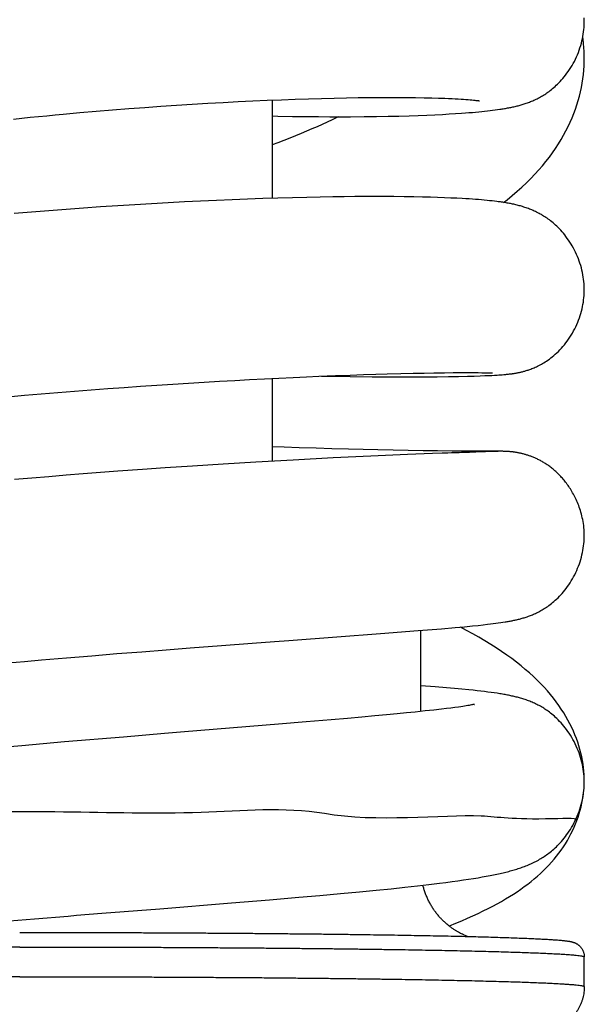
# Model space of a CAD drawing. Header units: millimetres. Extents: x 198 to 322, y 60 to 268.
# Tile 76 of 110: x 208.5 to 210.4, y 246.11 to 249.42. Entities that reach past the tile are written whole.
import ezdxf

# ---------------------------------------------------------------- set-up
doc = ezdxf.new("R2010")
doc.units = ezdxf.units.MM
doc.header["$LTSCALE"] = 30.734
doc.layers.get('0').update_dxf_attribs({"linetype": 'CONTINUOUS'})

msp = doc.modelspace()

# ---------------------------------------------------------------- linework, layer by layer
at = {"color": 7, "linetype": 'Continuous'}
for p, q in [((209.026, 249.1368), (209.0787, 249.1401)), ((209.0787, 249.1401), (209.1309, 249.1432)), ((209.1309, 249.1432), (209.1823, 249.1461)), ((209.1823, 249.1461), (209.2329, 249.1488)), ((209.2329, 249.1488), (209.2826, 249.1512)), ((209.2826, 249.1512), (209.3311, 249.1533)), ((209.3311, 249.1533), (209.3785, 249.1552)), ((209.3478, 249.154), (209.3478, 248.8234)), ((209.3785, 249.1552), (209.4247, 249.1569)), ((209.4247, 249.1569), (209.4696, 249.1584)), ((209.4696, 249.1584), (209.5133, 249.1597)), ((209.5133, 249.1597), (209.5558, 249.1607)), ((209.5558, 249.1607), (209.5971, 249.1616)), ((209.5971, 249.1616), (209.6364, 249.1622)), ((209.6364, 249.1622), (209.6727, 249.1627)), ((209.6727, 249.1627), (209.7053, 249.1629)), ((209.7053, 249.1629), (209.7347, 249.163)), ((209.7347, 249.163), (209.7616, 249.163)), ((209.7616, 249.163), (209.7863, 249.1629)), ((209.7863, 249.1629), (209.809, 249.1628)), ((209.809, 249.1628), (209.8301, 249.1625)), ((209.8301, 249.1625), (209.8587, 249.162)), ((209.8587, 249.162), (209.8844, 249.1615)), ((209.8844, 249.1615), (209.9074, 249.1608)), ((209.9074, 249.1608), (209.9282, 249.1601)), ((209.9282, 249.1601), (209.9408, 249.1596)), ((209.9408, 249.1596), (209.9526, 249.159)), ((209.9526, 249.159), (209.9635, 249.1585)), ((209.9635, 249.1585), (209.9736, 249.1579)), ((209.9736, 249.1579), (209.983, 249.1574)), ((209.983, 249.1574), (209.9916, 249.1568)), ((209.9916, 249.1568), (209.9995, 249.1563)), ((209.9995, 249.1563), (210.0067, 249.1557)), ((210.0067, 249.1557), (210.0133, 249.1552)), ((210.0133, 249.1552), (210.0193, 249.1546)), ((210.0193, 249.1546), (210.0246, 249.1541)), ((210.0246, 249.1541), (210.0292, 249.1536)), ((210.0292, 249.1536), (210.0333, 249.1532)), ((208.6446, 249.1067), (208.7002, 249.1118)), ((208.7002, 249.1118), (208.7556, 249.1166)), ((208.7556, 249.1166), (208.8106, 249.1211)), ((208.8106, 249.1211), (208.8651, 249.1254)), ((208.8651, 249.1254), (208.9191, 249.1294)), ((208.9191, 249.1294), (208.9728, 249.1332)), ((208.9728, 249.1332), (209.026, 249.1368)), ((209.8952, 249.1046), (209.9202, 249.1059)), ((209.9202, 249.1059), (209.9434, 249.1072)), ((209.9434, 249.1072), (209.9649, 249.1085)), ((209.9649, 249.1085), (209.985, 249.1099)), ((209.985, 249.1099), (209.9976, 249.1108)), ((209.9976, 249.1108), (210.0096, 249.1117)), ((210.0096, 249.1117), (210.0211, 249.1127)), ((210.0211, 249.1127), (210.032, 249.1136)), ((210.032, 249.1136), (210.0426, 249.1146)), ((210.0426, 249.1146), (210.0526, 249.1156)), ((210.0526, 249.1156), (210.0623, 249.1166)), ((210.0623, 249.1166), (210.0716, 249.1176)), ((210.0716, 249.1176), (210.0806, 249.1186)), ((210.0806, 249.1186), (210.0893, 249.1197)), ((210.0893, 249.1197), (210.0977, 249.1208)), ((210.0977, 249.1208), (210.1059, 249.1219)), ((210.1059, 249.1219), (210.1138, 249.1231)), ((209.4161, 249.0993), (209.462, 249.0987)), ((209.462, 249.0987), (209.5037, 249.0983)), ((209.5037, 249.0983), (209.5419, 249.0981)), ((209.5419, 249.0981), (209.5774, 249.098)), ((209.5774, 249.098), (209.6105, 249.0981)), ((209.6105, 249.0981), (209.6565, 249.0984)), ((209.6565, 249.0984), (209.6989, 249.0989)), ((209.6989, 249.0989), (209.738, 249.0996)), ((209.738, 249.0996), (209.7742, 249.1004)), ((209.7742, 249.1004), (209.8079, 249.1013)), ((209.8079, 249.1013), (209.8392, 249.1024)), ((209.8392, 249.1024), (209.8682, 249.1035)), ((209.8682, 249.1035), (209.8952, 249.1046)), ((208.997, 248.8084), (208.9412, 248.8052)), ((209.052, 248.8113), (208.997, 248.8084)), ((209.1063, 248.8139), (209.052, 248.8113)), ((209.1598, 248.8164), (209.1063, 248.8139)), ((209.2126, 248.8186), (209.1598, 248.8164)), ((209.2647, 248.8206), (209.2126, 248.8186)), ((209.3158, 248.8224), (209.2647, 248.8206)), ((209.3663, 248.824), (209.3158, 248.8224)), ((209.416, 248.8254), (209.3663, 248.824)), ((209.464, 248.8265), (209.416, 248.8254)), ((209.5093, 248.8274), (209.464, 248.8265)), ((209.5513, 248.8281), (209.5093, 248.8274)), ((209.5902, 248.8286), (209.5513, 248.8281)), ((209.6258, 248.8289), (209.5902, 248.8286)), ((209.6743, 248.8291), (209.6258, 248.8289)), ((209.7176, 248.8291), (209.6743, 248.8291)), ((209.7566, 248.8289), (209.7176, 248.8291)), ((209.7918, 248.8285), (209.7566, 248.8289)), ((209.8239, 248.8281), (209.7918, 248.8285)), ((209.853, 248.8275), (209.8239, 248.8281)), ((209.8797, 248.8268), (209.853, 248.8275)), ((209.9043, 248.8261), (209.8797, 248.8268)), ((209.9272, 248.8253), (209.9043, 248.8261)), ((209.9486, 248.8244), (209.9272, 248.8253)), ((209.9685, 248.8235), (209.9486, 248.8244)), ((209.9873, 248.8225), (209.9685, 248.8235)), ((209.9991, 248.8218), (209.9873, 248.8225)), ((210.0105, 248.8211), (209.9991, 248.8218)), ((210.0214, 248.8204), (210.0105, 248.8211)), ((210.0319, 248.8196), (210.0214, 248.8204)), ((210.0421, 248.8188), (210.0319, 248.8196)), ((210.0518, 248.818), (210.0421, 248.8188)), ((210.0613, 248.8172), (210.0518, 248.818)), ((210.0704, 248.8163), (210.0613, 248.8172)), ((210.0792, 248.8154), (210.0704, 248.8163)), ((210.0877, 248.8145), (210.0792, 248.8154)), ((210.096, 248.8135), (210.0877, 248.8145)), ((208.5955, 248.7815), (208.5371, 248.7767)), ((208.6538, 248.786), (208.5955, 248.7815)), ((208.7121, 248.7903), (208.6538, 248.786)), ((208.7701, 248.7944), (208.7121, 248.7903)), ((208.8277, 248.7983), (208.7701, 248.7944)), ((208.8847, 248.8019), (208.8277, 248.7983)), ((208.9412, 248.8052), (208.8847, 248.8019)), ((209.1702, 248.2076), (209.2213, 248.2104)), ((209.2213, 248.2104), (209.2716, 248.2131)), ((209.2716, 248.2131), (209.3212, 248.2157)), ((209.3212, 248.2157), (209.3701, 248.2181)), ((209.3478, 248.217), (209.3478, 247.9382)), ((209.3701, 248.2181), (209.4177, 248.2204)), ((209.4177, 248.2204), (209.4627, 248.2224)), ((209.4627, 248.2224), (209.5045, 248.2242)), ((209.5045, 248.2242), (209.5607, 248.2264)), ((209.5136, 248.2245), (209.5358, 248.2242)), ((209.5358, 248.2242), (209.6097, 248.2231)), ((209.5607, 248.2264), (209.6103, 248.2283)), ((209.6097, 248.2231), (209.684, 248.2224)), ((209.6103, 248.2283), (209.6552, 248.2298)), ((209.6552, 248.2298), (209.6964, 248.2312)), ((209.684, 248.2224), (209.7461, 248.2221)), ((209.6964, 248.2312), (209.7343, 248.2323)), ((209.7343, 248.2323), (209.7804, 248.2335)), ((209.7461, 248.2221), (209.8073, 248.2221)), ((209.7804, 248.2335), (209.8218, 248.2345)), ((209.8073, 248.2221), (209.8588, 248.2223)), ((209.8218, 248.2345), (209.8588, 248.2352)), ((209.8588, 248.2352), (209.8915, 248.2358)), ((209.8588, 248.2223), (209.9029, 248.2227)), ((209.8915, 248.2358), (209.9268, 248.2363)), ((209.9029, 248.2227), (209.9413, 248.2232)), ((209.9268, 248.2363), (209.9564, 248.2366)), ((209.9413, 248.2232), (209.9749, 248.2238)), ((209.9564, 248.2366), (209.9816, 248.2367)), ((209.9749, 248.2238), (210.0045, 248.2245)), ((209.9816, 248.2367), (210.0072, 248.2367)), ((210.0045, 248.2245), (210.0271, 248.2251)), ((210.0072, 248.2367), (210.0251, 248.2367)), ((210.0251, 248.2367), (210.0404, 248.2365)), ((210.0271, 248.2251), (210.0474, 248.2258)), ((210.0404, 248.2365), (210.0533, 248.2363)), ((210.0474, 248.2258), (210.0626, 248.2263)), ((210.0533, 248.2363), (210.0621, 248.2362)), ((210.0621, 248.2362), (210.0696, 248.236)), ((210.0626, 248.2263), (210.0764, 248.2269)), ((210.0696, 248.236), (210.0745, 248.2359)), ((210.0745, 248.2359), (210.0786, 248.2357)), ((210.0764, 248.2269), (210.0865, 248.2274)), ((210.0786, 248.2357), (210.082, 248.2356)), ((210.082, 248.2356), (210.0848, 248.2355)), ((210.0848, 248.2355), (210.0862, 248.2354)), ((210.0862, 248.2354), (210.0873, 248.2353)), ((210.0865, 248.2274), (210.0958, 248.2279)), ((210.0873, 248.2353), (210.0882, 248.2353)), ((210.0958, 248.2279), (210.1044, 248.2284)), ((210.1044, 248.2284), (210.1104, 248.2288)), ((210.1104, 248.2288), (210.1161, 248.2292)), ((210.1161, 248.2292), (210.1215, 248.2296)), ((210.1215, 248.2296), (210.1266, 248.23)), ((210.1266, 248.23), (210.1299, 248.2303)), ((210.1299, 248.2303), (210.1332, 248.2305)), ((210.1332, 248.2305), (210.1364, 248.2309)), ((210.1364, 248.2309), (210.1396, 248.2312)), ((210.1396, 248.2312), (210.1429, 248.2315)), ((210.1429, 248.2315), (210.1462, 248.2319)), ((210.1462, 248.2319), (210.1496, 248.2323)), ((210.1496, 248.2323), (210.153, 248.2328)), ((208.6819, 248.1742), (208.738, 248.1786)), ((208.738, 248.1786), (208.7939, 248.1828)), ((208.7939, 248.1828), (208.8495, 248.1868)), ((208.8495, 248.1868), (208.9046, 248.1907)), ((208.9046, 248.1907), (208.959, 248.1944)), ((208.959, 248.1944), (209.0128, 248.198)), ((209.0128, 248.198), (209.0659, 248.2013)), ((209.0659, 248.2013), (209.1184, 248.2045)), ((209.1184, 248.2045), (209.1702, 248.2076)), ((208.4577, 248.1551), (208.5136, 248.1601)), ((208.5136, 248.1601), (208.5696, 248.1649)), ((208.5696, 248.1649), (208.6257, 248.1696)), ((208.6257, 248.1696), (208.6819, 248.1742)), ((209.3879, 247.9852), (209.3478, 247.9867)), ((209.4383, 247.9836), (209.3879, 247.9852)), ((209.496, 247.9818), (209.4383, 247.9836)), ((209.5482, 247.9802), (209.496, 247.9818)), ((209.604, 247.9788), (209.5482, 247.9802)), ((209.6531, 247.9776), (209.604, 247.9788)), ((209.5531, 247.9492), (209.4182, 247.9421)), ((209.6794, 247.9552), (209.5531, 247.9492)), ((209.7029, 247.9764), (209.6531, 247.9776)), ((209.8028, 247.9605), (209.6794, 247.9552)), ((209.7541, 247.9754), (209.7029, 247.9764)), ((209.8056, 247.9745), (209.7541, 247.9754)), ((209.8865, 247.9638), (209.8028, 247.9605)), ((209.8556, 247.9737), (209.8056, 247.9745)), ((209.9042, 247.9731), (209.8556, 247.9737)), ((209.9194, 247.965), (209.8865, 247.9638)), ((209.9527, 247.9725), (209.9042, 247.9731)), ((209.9389, 247.9657), (209.9194, 247.965)), ((209.9508, 247.9661), (209.9389, 247.9657)), ((209.9619, 247.9665), (209.9508, 247.9661)), ((209.9985, 247.9721), (209.9527, 247.9725)), ((209.9698, 247.9667), (209.9619, 247.9665)), ((209.9772, 247.967), (209.9698, 247.9667)), ((209.9841, 247.9672), (209.9772, 247.967)), ((209.9885, 247.9674), (209.9841, 247.9672)), ((209.9927, 247.9675), (209.9885, 247.9674)), ((209.9987, 247.9677), (209.9927, 247.9675)), ((210.0436, 247.9719), (209.9985, 247.9721)), ((210.0026, 247.9678), (209.9987, 247.9677)), ((210.0064, 247.9679), (210.0026, 247.9678)), ((210.01, 247.9681), (210.0064, 247.9679)), ((210.0135, 247.9682), (210.01, 247.9681)), ((210.017, 247.9683), (210.0135, 247.9682)), ((210.0252, 247.9685), (210.022, 247.9684)), ((210.0283, 247.9686), (210.0252, 247.9685)), ((210.0974, 247.9707), (210.0328, 247.9688)), ((210.1135, 247.9716), (210.0436, 247.9719)), ((210.0984, 247.9707), (210.0974, 247.9707)), ((210.0994, 247.9707), (210.0984, 247.9707)), ((210.1008, 247.9708), (210.0994, 247.9707)), ((210.102, 247.9708), (210.1008, 247.9708)), ((210.1051, 247.9709), (210.102, 247.9708)), ((210.1081, 247.971), (210.1051, 247.9709)), ((210.1085, 247.971), (210.1081, 247.971)), ((210.1203, 247.9716), (210.1135, 247.9716)), ((210.1236, 247.9716), (210.1203, 247.9716)), ((210.126, 247.9715), (210.1236, 247.9716)), ((210.1279, 247.9715), (210.126, 247.9715)), ((210.1298, 247.9714), (210.1279, 247.9715)), ((210.1314, 247.9714), (210.1298, 247.9714)), ((210.1332, 247.9713), (210.1314, 247.9714)), ((210.1346, 247.9713), (210.1332, 247.9713)), ((210.1362, 247.9712), (210.1346, 247.9713)), ((210.1379, 247.9711), (210.1362, 247.9712)), ((210.1398, 247.971), (210.1379, 247.9711)), ((210.1418, 247.9709), (210.1398, 247.971)), ((210.144, 247.9707), (210.1418, 247.9709)), ((210.1463, 247.9705), (210.144, 247.9707)), ((208.9875, 247.9157), (208.9112, 247.9103)), ((209.0793, 247.9218), (208.9875, 247.9157)), ((209.1826, 247.9284), (209.0793, 247.9218)), ((209.2927, 247.9351), (209.1826, 247.9284)), ((209.4182, 247.9421), (209.2927, 247.9351)), ((208.5384, 247.8812), (208.4805, 247.8762)), ((208.5961, 247.8861), (208.5384, 247.8812)), ((208.6539, 247.8908), (208.5961, 247.8861)), ((208.7118, 247.8954), (208.6539, 247.8908)), ((208.77, 247.8999), (208.7118, 247.8954)), ((208.8279, 247.9043), (208.77, 247.8999)), ((208.9112, 247.9103), (208.8279, 247.9043)), ((209.9946, 247.3812), (210.022, 247.3838)), ((210.022, 247.3838), (210.0404, 247.3857)), ((210.0404, 247.3857), (210.0572, 247.3875)), ((210.0572, 247.3875), (210.0726, 247.3893)), ((210.0726, 247.3893), (210.0823, 247.3904)), ((210.0823, 247.3904), (210.0914, 247.3915)), ((210.0914, 247.3915), (210.1001, 247.3927)), ((210.1001, 247.3927), (210.1084, 247.3938)), ((210.1084, 247.3938), (210.1165, 247.3949)), ((210.1165, 247.3949), (210.1241, 247.396)), ((210.1241, 247.396), (210.1314, 247.3972)), ((209.5655, 247.347), (209.7122, 247.358)), ((209.7122, 247.358), (209.8391, 247.3679)), ((209.8391, 247.3679), (209.9171, 247.3743)), ((209.8478, 247.0958), (209.8478, 247.3686)), ((209.9171, 247.3743), (209.9632, 247.3783)), ((209.9632, 247.3783), (209.9946, 247.3812)), ((209.0715, 247.3099), (209.177, 247.318)), ((209.177, 247.318), (209.2799, 247.3258)), ((209.2799, 247.3258), (209.3549, 247.3314)), ((209.3549, 247.3314), (209.4038, 247.335)), ((209.4038, 247.335), (209.5655, 247.347)), ((208.6558, 247.2764), (208.7407, 247.2835)), ((208.7407, 247.2835), (208.8251, 247.2904)), ((208.8251, 247.2904), (208.9085, 247.2971)), ((208.9085, 247.2971), (208.9907, 247.3036)), ((208.9907, 247.3036), (209.0715, 247.3099)), ((208.4581, 247.2592), (208.5144, 247.2642)), ((208.5144, 247.2642), (208.5709, 247.2691)), ((208.5709, 247.2691), (208.6558, 247.2764)), ((209.8954, 247.1785), (209.8478, 247.1822)), ((209.9345, 247.1753), (209.8954, 247.1785)), ((209.9613, 247.173), (209.9345, 247.1753)), ((209.986, 247.1707), (209.9613, 247.173)), ((210.009, 247.1685), (209.986, 247.1707)), ((210.0233, 247.167), (210.009, 247.1685)), ((210.0368, 247.1656), (210.0233, 247.167)), ((210.0497, 247.1641), (210.0368, 247.1656)), ((210.0619, 247.1627), (210.0497, 247.1641)), ((210.0735, 247.1612), (210.0619, 247.1627)), ((210.0845, 247.1598), (210.0735, 247.1612)), ((210.0949, 247.1583), (210.0845, 247.1598)), ((210.0102, 247.1163), (210.0056, 247.1155)), ((210.0142, 247.117), (210.0102, 247.1163)), ((210.0177, 247.1176), (210.0142, 247.117)), ((210.0207, 247.1182), (210.0177, 247.1176)), ((210.0232, 247.1187), (210.0207, 247.1182)), ((209.732, 247.0844), (209.6925, 247.0807)), ((209.7676, 247.0878), (209.732, 247.0844)), ((209.7998, 247.0909), (209.7676, 247.0878)), ((209.8288, 247.0938), (209.7998, 247.0909)), ((209.8627, 247.0974), (209.8288, 247.0938)), ((209.8919, 247.1006), (209.8627, 247.0974)), ((209.9172, 247.1035), (209.8919, 247.1006)), ((209.934, 247.1055), (209.9172, 247.1035)), ((209.9491, 247.1074), (209.934, 247.1055)), ((209.9626, 247.1092), (209.9491, 247.1074)), ((209.9747, 247.1108), (209.9626, 247.1092)), ((209.982, 247.1119), (209.9747, 247.1108)), ((209.9888, 247.1128), (209.982, 247.1119)), ((209.9949, 247.1138), (209.9888, 247.1128)), ((210.0006, 247.1147), (209.9949, 247.1138)), ((210.0056, 247.1155), (210.0006, 247.1147)), ((209.3691, 247.0528), (209.2719, 247.0447)), ((209.4617, 247.0605), (209.3691, 247.0528)), ((209.5461, 247.0677), (209.4617, 247.0605)), ((209.6007, 247.0725), (209.5461, 247.0677)), ((209.649, 247.0768), (209.6007, 247.0725)), ((209.6925, 247.0807), (209.649, 247.0768)), ((208.9853, 247.0212), (208.8473, 247.0097)), ((209.0393, 247.0256), (208.9853, 247.0212)), ((209.2719, 247.0447), (209.0393, 247.0256)), ((208.6484, 246.993), (208.5048, 246.9806)), ((208.8473, 247.0097), (208.6484, 246.993)), ((208.5048, 246.9806), (208.3897, 246.9704)), ((210.3629, 246.7195), (210.3664, 246.7264)), ((209.9102, 246.5176), (209.9322, 246.5204)), ((209.9322, 246.5204), (209.9531, 246.5231)), ((209.9531, 246.5231), (209.9727, 246.5259)), ((209.9727, 246.5259), (209.9912, 246.5285)), ((209.9912, 246.5285), (210.0086, 246.5311)), ((210.0086, 246.5311), (210.025, 246.5337)), ((210.025, 246.5337), (210.0403, 246.5362)), ((210.0403, 246.5362), (210.0546, 246.5386)), ((210.0546, 246.5386), (210.0681, 246.541)), ((210.0681, 246.541), (210.0807, 246.5434)), ((209.5777, 246.4827), (209.6413, 246.4887)), ((209.6413, 246.4887), (209.6976, 246.4941)), ((209.6976, 246.4941), (209.7479, 246.4992)), ((209.7479, 246.4992), (209.7939, 246.5041)), ((209.7939, 246.5041), (209.836, 246.5087)), ((209.836, 246.5087), (209.8746, 246.5132)), ((209.8746, 246.5132), (209.9102, 246.5176)), ((209.21, 246.4511), (209.3381, 246.4617)), ((209.3381, 246.4617), (209.4366, 246.4701)), ((209.4366, 246.4701), (209.5083, 246.4764)), ((209.5083, 246.4764), (209.5777, 246.4827)), ((208.7744, 246.4163), (208.9696, 246.4318)), ((208.9696, 246.4318), (209.21, 246.4511)), ((208.435, 246.3889), (208.5476, 246.3981)), ((208.6893, 246.4095), (208.7744, 246.4163)), ((210.3978, 246.1696), (210.3978, 246.2696))]:
    msp.add_line(p, q, dxfattribs=at)
for points in [[(210.1138, 249.1231), (210.1176, 249.1237), (210.1214, 249.1243), (210.1252, 249.1249), (210.1289, 249.1255), (210.1326, 249.1261), (210.1363, 249.1268), (210.1399, 249.1274), (210.1435, 249.1281), (210.1471, 249.1288), (210.1506, 249.1295), (210.1542, 249.1303), (210.1577, 249.1311), (210.1612, 249.1318), (210.1647, 249.1326), (210.1682, 249.1335), (210.1716, 249.1343), (210.1751, 249.1352), (210.1785, 249.1361), (210.1819, 249.1371), (210.1853, 249.138), (210.1887, 249.139), (210.1922, 249.1401), (210.1956, 249.1412), (210.1991, 249.1423), (210.2026, 249.1435), (210.2061, 249.1447), (210.2097, 249.146), (210.2132, 249.1474), (210.2169, 249.1488), (210.2205, 249.1503), (210.2242, 249.1518), (210.2279, 249.1535), (210.2316, 249.1552), (210.2354, 249.1569), (210.2391, 249.1588), (210.2429, 249.1607), (210.2466, 249.1627), (210.2503, 249.1647), (210.2539, 249.1667), (210.2575, 249.1688), (210.261, 249.171), (210.2646, 249.1733), (210.2682, 249.1756), (210.2718, 249.1781), (210.2755, 249.1807), (210.2793, 249.1835), (210.2832, 249.1864), (210.2871, 249.1895), (210.2911, 249.1928), (210.2952, 249.1962), (210.2994, 249.1999), (210.3036, 249.2038), (210.308, 249.2079), (210.3123, 249.2123), (210.3168, 249.217), (210.3213, 249.2219), (210.3258, 249.2271), (210.3303, 249.2325), (210.3348, 249.2382), (210.3393, 249.2442), (210.3437, 249.2504), (210.3481, 249.2568), (210.3523, 249.2634), (210.3565, 249.2703), (210.3605, 249.2773), (210.3643, 249.2845), (210.368, 249.2918), (210.3714, 249.2993), (210.3747, 249.3068), (210.3778, 249.3144), (210.3806, 249.3221), (210.3833, 249.3298), (210.3857, 249.3376), (210.3879, 249.3453), (210.3898, 249.353), (210.3916, 249.3608), (210.3931, 249.3685), (210.3944, 249.3762), (210.3955, 249.3838), (210.3963, 249.3914), (210.397, 249.3989), (210.3974, 249.4064), (210.3977, 249.4137), (210.3977, 249.4187)], [(210.3977, 249.4187), (210.3976, 249.4237), (210.3974, 249.4314)], [(210.3978, 249.2943), (210.3977, 249.3036), (210.3972, 249.3172), (210.3964, 249.331), (210.3952, 249.3448), (210.3936, 249.3589), (210.3926, 249.3658)], [(210.1264, 248.8094), (210.1378, 248.8183), (210.1554, 248.8327), (210.1722, 248.8471), (210.1881, 248.8614), (210.2033, 248.8757), (210.2177, 248.89), (210.2314, 248.9043), (210.2445, 248.9187), (210.257, 248.9331), (210.2689, 248.9476), (210.2802, 248.9622), (210.291, 248.9769), (210.3011, 248.9916), (210.3108, 249.0063), (210.3198, 249.021), (210.3282, 249.0356), (210.3361, 249.0502), (210.3435, 249.0648), (210.3503, 249.0794), (210.3567, 249.0941), (210.3626, 249.1087), (210.368, 249.1234), (210.373, 249.1381), (210.3774, 249.1528), (210.3815, 249.1675), (210.385, 249.1821), (210.3881, 249.1967), (210.3908, 249.2113), (210.393, 249.2259), (210.3948, 249.2405), (210.3962, 249.255), (210.3971, 249.2696), (210.3976, 249.2841), (210.3977, 249.294)], [(210.0333, 249.1532), (210.0367, 249.1528), (210.0382, 249.1526), (210.0395, 249.1524), (210.0407, 249.1523), (210.0417, 249.1521), (210.0425, 249.152), (210.0433, 249.1519), (210.0438, 249.1518), (210.0443, 249.1517), (210.0446, 249.1517), (210.0446, 249.1517)], [(208.4772, 249.0902), (208.5051, 249.0931), (208.533, 249.096), (208.5609, 249.0987), (208.5888, 249.1015), (208.6167, 249.1041), (208.6446, 249.1067)], [(209.3478, 249.1006), (209.3667, 249.1002), (209.4161, 249.0993)], [(209.5711, 249.098), (209.5651, 249.0951), (209.5491, 249.0874), (209.5327, 249.0798), (209.5159, 249.0721), (209.4987, 249.0644), (209.4811, 249.0567), (209.4631, 249.0489), (209.4446, 249.0412), (209.4257, 249.0334), (209.4063, 249.0257), (209.3866, 249.0179), (209.3664, 249.0101), (209.3478, 249.0031)], [(210.3978, 248.5155), (210.3977, 248.5205), (210.3975, 248.5279), (210.3971, 248.5354), (210.3964, 248.543), (210.3955, 248.5507), (210.3944, 248.5583), (210.3931, 248.566), (210.3916, 248.5737), (210.3898, 248.5815), (210.3879, 248.5892), (210.3857, 248.5968), (210.3833, 248.6045), (210.3807, 248.6121), (210.3779, 248.6197), (210.3749, 248.6272), (210.3717, 248.6345), (210.3683, 248.6418), (210.3647, 248.649), (210.361, 248.656), (210.3572, 248.6629), (210.3532, 248.6695), (210.3491, 248.6761), (210.3449, 248.6824), (210.3406, 248.6885), (210.3362, 248.6944), (210.3318, 248.7), (210.3274, 248.7055), (210.323, 248.7107), (210.3185, 248.7156), (210.3141, 248.7204), (210.3097, 248.7249), (210.3053, 248.7291), (210.301, 248.7332), (210.2967, 248.737), (210.2925, 248.7407), (210.2883, 248.7441), (210.2842, 248.7474), (210.2802, 248.7505), (210.2762, 248.7534), (210.2724, 248.7562), (210.2686, 248.7588), (210.2648, 248.7613), (210.261, 248.7637), (210.2572, 248.766), (210.2534, 248.7683), (210.2495, 248.7705), (210.2455, 248.7726), (210.2415, 248.7748), (210.2375, 248.7768), (210.2334, 248.7787), (210.2294, 248.7806), (210.2253, 248.7824), (210.2213, 248.7841), (210.2174, 248.7858), (210.2134, 248.7873), (210.2095, 248.7888), (210.2056, 248.7902), (210.2018, 248.7916), (210.1979, 248.7929), (210.1941, 248.7941), (210.1902, 248.7953), (210.1864, 248.7964), (210.1826, 248.7975), (210.1789, 248.7985), (210.1751, 248.7995), (210.1714, 248.8005), (210.1677, 248.8014), (210.164, 248.8022), (210.1603, 248.8031), (210.1566, 248.8039), (210.1529, 248.8046), (210.1493, 248.8054), (210.1456, 248.8061), (210.1419, 248.8068), (210.1382, 248.8074), (210.1345, 248.8081), (210.1308, 248.8087), (210.1271, 248.8093), (210.1233, 248.8099), (210.1195, 248.8104), (210.1157, 248.811), (210.1119, 248.8115), (210.108, 248.812), (210.104, 248.8126), (210.096, 248.8135)], [(208.5371, 248.7767), (208.5079, 248.7743), (208.4787, 248.7717)], [(210.153, 248.2328), (210.1548, 248.233), (210.1566, 248.2333), (210.1585, 248.2335), (210.1604, 248.2338), (210.1623, 248.2341), (210.1643, 248.2345), (210.1663, 248.2348), (210.1684, 248.2352), (210.1706, 248.2356), (210.1728, 248.236), (210.175, 248.2364), (210.1773, 248.2369), (210.1797, 248.2374), (210.1821, 248.2379), (210.1845, 248.2385), (210.187, 248.2391), (210.1895, 248.2397), (210.192, 248.2404), (210.1946, 248.2411), (210.1972, 248.2418), (210.1999, 248.2426), (210.2026, 248.2434), (210.2055, 248.2443), (210.2085, 248.2453), (210.2116, 248.2463), (210.2149, 248.2474), (210.2182, 248.2487), (210.2217, 248.25), (210.2253, 248.2514), (210.2291, 248.253), (210.2329, 248.2547), (210.2368, 248.2564), (210.2408, 248.2583), (210.2449, 248.2604), (210.2491, 248.2625), (210.2533, 248.2648), (210.2576, 248.2673), (210.262, 248.2699), (210.2664, 248.2726), (210.2709, 248.2756), (210.2756, 248.2788), (210.2803, 248.2822), (210.2851, 248.2858), (210.2901, 248.2897), (210.2951, 248.2939), (210.3002, 248.2984), (210.3053, 248.3031), (210.3105, 248.3081), (210.3156, 248.3133), (210.3207, 248.3188), (210.3257, 248.3245), (210.3307, 248.3304), (210.3355, 248.3365), (210.3403, 248.3428), (210.3448, 248.3493), (210.3493, 248.3559), (210.3536, 248.3627), (210.3577, 248.3696), (210.3617, 248.3767), (210.3654, 248.3839), (210.369, 248.3911), (210.3724, 248.3985), (210.3756, 248.4059), (210.3785, 248.4134), (210.3813, 248.4209), (210.3838, 248.4284), (210.3861, 248.436), (210.3883, 248.4436), (210.3902, 248.4511), (210.3918, 248.4587), (210.3933, 248.4662), (210.3946, 248.4738), (210.3956, 248.4812), (210.3965, 248.4887), (210.3971, 248.4961), (210.3975, 248.5034), (210.3977, 248.5106), (210.3978, 248.5155)], [(210.0882, 248.2353), (210.0886, 248.2353), (210.0887, 248.2353)], [(210.022, 247.9684), (210.0203, 247.9684), (210.017, 247.9683)], [(210.0328, 247.9688), (210.0313, 247.9687), (210.0283, 247.9686)], [(210.3978, 247.6878), (210.3977, 247.6929), (210.3975, 247.7003), (210.3971, 247.7076), (210.3964, 247.7147), (210.3957, 247.7217), (210.3947, 247.7285), (210.3936, 247.7352), (210.3924, 247.7417), (210.3911, 247.7481), (210.3896, 247.7543), (210.3881, 247.7604), (210.3864, 247.7663), (210.3847, 247.7721), (210.3829, 247.7778), (210.381, 247.7833), (210.379, 247.7887), (210.3769, 247.794), (210.3748, 247.7992), (210.3726, 247.8043), (210.3704, 247.8092), (210.3681, 247.814), (210.3658, 247.8188), (210.3634, 247.8234), (210.361, 247.8279), (210.3585, 247.8323), (210.356, 247.8366), (210.3535, 247.8408), (210.3509, 247.8448), (210.3484, 247.8488), (210.3457, 247.8528), (210.3431, 247.8566), (210.3404, 247.8603), (210.3378, 247.8639), (210.335, 247.8675), (210.3323, 247.8709), (210.3296, 247.8743), (210.3268, 247.8776), (210.3241, 247.8808), (210.3213, 247.884), (210.3185, 247.887), (210.3157, 247.89), (210.3129, 247.8929), (210.31, 247.8958), (210.3072, 247.8985), (210.3043, 247.9012), (210.3015, 247.9038), (210.2986, 247.9064), (210.2958, 247.9089), (210.2929, 247.9113), (210.29, 247.9137), (210.2872, 247.916), (210.2843, 247.9182), (210.2814, 247.9204), (210.2785, 247.9225), (210.2757, 247.9245), (210.2728, 247.9265), (210.2699, 247.9284), (210.2671, 247.9303), (210.2642, 247.9321), (210.2614, 247.9339), (210.2586, 247.9356), (210.2557, 247.9372), (210.2529, 247.9388), (210.2501, 247.9403), (210.2473, 247.9418), (210.2445, 247.9432), (210.2418, 247.9446), (210.239, 247.9459), (210.2363, 247.9471), (210.2336, 247.9484), (210.2309, 247.9496), (210.2282, 247.9507), (210.2255, 247.9518), (210.2229, 247.9529), (210.2203, 247.9539), (210.2176, 247.9548), (210.2151, 247.9558), (210.2125, 247.9567), (210.2099, 247.9575), (210.2074, 247.9584), (210.2049, 247.9592), (210.2024, 247.9599), (210.1999, 247.9607), (210.1975, 247.9614), (210.195, 247.962), (210.1926, 247.9627), (210.1902, 247.9633), (210.1879, 247.9638), (210.1855, 247.9644), (210.1832, 247.9649), (210.1809, 247.9654), (210.1786, 247.9659), (210.1764, 247.9663), (210.1742, 247.9668), (210.172, 247.9672), (210.1699, 247.9675), (210.1678, 247.9679), (210.1657, 247.9682), (210.1637, 247.9685), (210.1618, 247.9688), (210.1599, 247.969), (210.1581, 247.9693), (210.1563, 247.9695), (210.1546, 247.9697), (210.153, 247.9699), (210.1515, 247.97), (210.1501, 247.9702), (210.1488, 247.9703), (210.1463, 247.9705)], [(210.1314, 247.3972), (210.135, 247.3978), (210.1384, 247.3984), (210.1418, 247.3989), (210.1451, 247.3995), (210.1484, 247.4001), (210.1516, 247.4007), (210.1547, 247.4013), (210.1578, 247.402), (210.1609, 247.4026), (210.164, 247.4033), (210.167, 247.4039), (210.1701, 247.4046), (210.1732, 247.4054), (210.1763, 247.4061), (210.1795, 247.4069), (210.1827, 247.4078), (210.1859, 247.4086), (210.1892, 247.4096), (210.1925, 247.4105), (210.1958, 247.4115), (210.1992, 247.4126), (210.2026, 247.4137), (210.206, 247.4149), (210.2095, 247.4161), (210.2129, 247.4173), (210.2163, 247.4186), (210.2198, 247.42), (210.2232, 247.4214), (210.2266, 247.4228), (210.23, 247.4243), (210.2335, 247.4259), (210.2371, 247.4276), (210.2407, 247.4293), (210.2444, 247.4312), (210.2482, 247.4332), (210.252, 247.4353), (210.2558, 247.4375), (210.2596, 247.4397), (210.2633, 247.4421), (210.2671, 247.4445), (210.2708, 247.447), (210.2747, 247.4496), (210.2787, 247.4525), (210.2828, 247.4556), (210.287, 247.4589), (210.2913, 247.4624), (210.2957, 247.4661), (210.3002, 247.4701), (210.3047, 247.4743), (210.3093, 247.4787), (210.3139, 247.4834), (210.3185, 247.4883), (210.3231, 247.4934), (210.3277, 247.4988), (210.3323, 247.5043), (210.3368, 247.5102), (210.3412, 247.5162), (210.3456, 247.5224), (210.3498, 247.5288), (210.354, 247.5354), (210.3579, 247.5422), (210.3618, 247.549), (210.3654, 247.556), (210.3689, 247.5632), (210.3723, 247.5704), (210.3754, 247.5777), (210.3784, 247.5851), (210.3811, 247.5926), (210.3836, 247.6001), (210.386, 247.6076), (210.3881, 247.6152), (210.39, 247.6228), (210.3917, 247.6304), (210.3932, 247.638), (210.3945, 247.6456), (210.3956, 247.6531), (210.3964, 247.6606), (210.3971, 247.6681), (210.3975, 247.6755), (210.3977, 247.6828), (210.3978, 247.6878)], [(210.3977, 246.8646), (210.3976, 246.8718), (210.3972, 246.8833), (210.3964, 246.8951), (210.3952, 246.9069), (210.3936, 246.9189), (210.3916, 246.931), (210.3892, 246.9432), (210.3865, 246.9554), (210.3833, 246.9678), (210.3797, 246.9802), (210.3757, 246.9926), (210.3712, 247.005), (210.3664, 247.0175), (210.3611, 247.0299), (210.3554, 247.0423), (210.3493, 247.0547), (210.3428, 247.067), (210.3358, 247.0793), (210.3284, 247.0916), (210.3205, 247.1039), (210.3121, 247.1162), (210.3032, 247.1285), (210.2938, 247.1409), (210.2839, 247.1531), (210.2734, 247.1654), (210.2624, 247.1775), (210.2509, 247.1896), (210.2389, 247.2017), (210.2263, 247.2137), (210.2131, 247.2256), (210.1993, 247.2376), (210.1848, 247.2496), (210.1696, 247.2615), (210.1537, 247.2736), (210.1371, 247.2856), (210.1197, 247.2976), (210.1017, 247.3096), (210.0829, 247.3216), (210.0634, 247.3336), (210.0434, 247.3455), (210.0228, 247.3573), (210.0017, 247.3689), (209.9811, 247.3799)], [(210.3978, 246.8578), (210.3977, 246.8627), (210.3975, 246.8702), (210.3971, 246.8778), (210.3964, 246.8855), (210.3955, 246.8933), (210.3944, 246.9011), (210.3931, 246.9089), (210.3915, 246.9168), (210.3897, 246.9246), (210.3877, 246.9325), (210.3854, 246.9404), (210.3829, 246.9483), (210.3802, 246.9561), (210.3773, 246.9639), (210.3742, 246.9716), (210.3708, 246.9793), (210.3672, 246.9868), (210.3635, 246.9942), (210.3596, 247.0015), (210.3555, 247.0086), (210.3513, 247.0155), (210.347, 247.0222), (210.3425, 247.0287), (210.338, 247.035), (210.3334, 247.041), (210.3288, 247.0468), (210.3241, 247.0523), (210.3195, 247.0575), (210.3149, 247.0625), (210.3103, 247.0672), (210.3058, 247.0716), (210.3014, 247.0758), (210.297, 247.0798), (210.2927, 247.0835), (210.2885, 247.087), (210.2843, 247.0903), (210.2802, 247.0935), (210.2763, 247.0964), (210.2725, 247.0991), (210.2688, 247.1016), (210.2651, 247.104), (210.2615, 247.1064), (210.2578, 247.1087), (210.2539, 247.1109), (210.25, 247.1132), (210.246, 247.1154), (210.2419, 247.1175), (210.2379, 247.1196), (210.2339, 247.1215), (210.2299, 247.1234), (210.2259, 247.1252), (210.222, 247.1269), (210.218, 247.1286), (210.2141, 247.1301), (210.2101, 247.1316), (210.2062, 247.1331), (210.2024, 247.1345), (210.1985, 247.1358), (210.1947, 247.137), (210.191, 247.1382), (210.1872, 247.1394), (210.1835, 247.1405), (210.1799, 247.1415), (210.1762, 247.1425), (210.1726, 247.1435), (210.169, 247.1444), (210.1654, 247.1453), (210.1617, 247.1462), (210.1581, 247.147), (210.1544, 247.1478), (210.1507, 247.1486), (210.1469, 247.1494), (210.1431, 247.1502), (210.1392, 247.151), (210.1353, 247.1517), (210.1312, 247.1525), (210.1271, 247.1532), (210.1229, 247.1539), (210.1185, 247.1547), (210.114, 247.1554), (210.1094, 247.1561), (210.1047, 247.1569), (210.0949, 247.1583)], [(210.0276, 247.1196), (210.0277, 247.1196), (210.0278, 247.1197), (210.0277, 247.1196), (210.0274, 247.1196), (210.0271, 247.1195), (210.0266, 247.1194), (210.0259, 247.1192), (210.0252, 247.1191), (210.0242, 247.1189), (210.0232, 247.1187)], [(210.3662, 246.7265), (210.3675, 246.7289), (210.3709, 246.7362), (210.3741, 246.7437), (210.3771, 246.7512), (210.38, 246.7589), (210.3827, 246.7666), (210.3851, 246.7744), (210.3874, 246.7822), (210.3894, 246.7901), (210.3912, 246.798), (210.3928, 246.8059), (210.3942, 246.8137), (210.3953, 246.8216), (210.3962, 246.8295), (210.3969, 246.8372), (210.3974, 246.845), (210.3977, 246.8526), (210.3977, 246.8578)], [(209.9431, 246.3735), (209.9447, 246.3742), (209.9654, 246.3826), (209.9854, 246.391), (210.0046, 246.3994), (210.0231, 246.4077), (210.0407, 246.416), (210.0577, 246.4241), (210.0739, 246.4323), (210.0895, 246.4404), (210.1045, 246.4484), (210.1189, 246.4565), (210.1328, 246.4646), (210.1462, 246.4727), (210.1591, 246.4809), (210.1717, 246.4891), (210.1839, 246.4975), (210.1958, 246.506), (210.2073, 246.5145), (210.2185, 246.5233), (210.2293, 246.5321), (210.2399, 246.5411), (210.2501, 246.5503), (210.2599, 246.5596), (210.2695, 246.5691), (210.2788, 246.5787), (210.2877, 246.5885), (210.2963, 246.5985), (210.3046, 246.6086), (210.3125, 246.6189), (210.3201, 246.6293), (210.3273, 246.6398), (210.3342, 246.6505), (210.3408, 246.6613), (210.347, 246.6722), (210.3528, 246.6833), (210.3584, 246.6944), (210.3636, 246.7058), (210.3684, 246.7172), (210.3729, 246.7287), (210.377, 246.7402), (210.3807, 246.7518), (210.3841, 246.7635), (210.3871, 246.7751), (210.3897, 246.7868), (210.3919, 246.7984), (210.3938, 246.81), (210.3951, 246.8199)], [(210.0807, 246.5434), (210.0867, 246.5446), (210.0925, 246.5458), (210.0982, 246.5469), (210.1037, 246.5481), (210.1091, 246.5492), (210.1143, 246.5504), (210.1195, 246.5516), (210.1245, 246.5527), (210.1294, 246.5539), (210.1343, 246.5551), (210.1391, 246.5563), (210.1438, 246.5575), (210.1484, 246.5588), (210.153, 246.56), (210.1575, 246.5613), (210.162, 246.5626), (210.1664, 246.5639), (210.1708, 246.5653), (210.1752, 246.5667), (210.1796, 246.5681), (210.1839, 246.5696), (210.1883, 246.5711), (210.1926, 246.5726), (210.1969, 246.5742), (210.2012, 246.5759), (210.2055, 246.5776), (210.2097, 246.5794), (210.214, 246.5812), (210.2182, 246.5831), (210.2225, 246.585), (210.2267, 246.587), (210.2309, 246.5891), (210.2351, 246.5912), (210.2392, 246.5934), (210.2433, 246.5956), (210.2474, 246.598), (210.2514, 246.6003), (210.2553, 246.6027), (210.2592, 246.6052), (210.2631, 246.6077), (210.267, 246.6104), (210.2709, 246.6131), (210.2749, 246.616), (210.2788, 246.6189), (210.2828, 246.6221), (210.2869, 246.6254), (210.291, 246.6288), (210.2952, 246.6325), (210.2994, 246.6363), (210.3037, 246.6403), (210.308, 246.6445), (210.3123, 246.6489), (210.3166, 246.6535), (210.3209, 246.6584), (210.3253, 246.6634), (210.3296, 246.6687), (210.334, 246.6743), (210.3383, 246.68), (210.3426, 246.6861), (210.3468, 246.6923), (210.351, 246.6988), (210.3551, 246.7055), (210.359, 246.7124), (210.3629, 246.7195)], [(208.5476, 246.3981), (208.6609, 246.4072), (208.6893, 246.4095)]]:
    msp.add_lwpolyline(points, dxfattribs=at)
for points, knots in [([(207.7358, 246.7553), (207.882, 246.7566), (208.1852, 246.7575), (208.643, 246.7618), (209.0915, 246.7468), (209.3867, 246.7753), (209.5235, 246.7534)], [0, 0, 0, 0, 0.438696, 0.909907, 1.372181, 1.787778, 1.787778, 1.787778, 1.787778]), ([(209.5236, 246.7534), (209.6963, 246.7215), (210.0221, 246.7636), (210.164, 246.7288), (210.3871, 246.739), (210.3655, 246.7277)], [0, 0, 0, 0, 0.5269459, 0.7695633, 0.8426112, 0.8426112, 0.8426112, 0.8426112]), ([(210.0042, 246.3384), (210.0035, 246.3386), (210.0011, 246.3396), (209.9966, 246.3415), (209.9909, 246.3441), (209.9845, 246.3472), (209.9776, 246.3507), (209.9703, 246.3549), (209.9625, 246.3597), (209.9544, 246.3651), (209.9461, 246.3711), (209.9376, 246.3778), (209.9294, 246.385), (209.9213, 246.3926), (209.9136, 246.4007), (209.9056, 246.4097), (209.8979, 246.4195), (209.8905, 246.4298), (209.8837, 246.4404), (209.8772, 246.4518), (209.8713, 246.4635), (209.866, 246.4758), (209.8613, 246.4883), (209.8576, 246.5001), (209.8556, 246.5076), (209.8548, 246.5109)], [0, 0, 0, 0, 0.0021748, 0.0078355, 0.0144472, 0.0211391, 0.0292222, 0.0375118, 0.0465821, 0.0564885, 0.0667735, 0.0772351, 0.0891173, 0.0995106, 0.1104562, 0.1225678, 0.135785, 0.147705, 0.1607025, 0.1733824, 0.1870204, 0.2000967, 0.2136954, 0.2270422, 0.2370891, 0.2370891, 0.2370891, 0.2370891]), ([(208.4978, 246.3519), (208.5186, 246.3519), (208.5601, 246.3519), (208.6223, 246.3518), (208.6844, 246.3518), (208.7463, 246.3516), (208.8079, 246.3515), (208.8691, 246.3513), (208.93, 246.351), (208.9903, 246.3508), (209.0501, 246.3504), (209.1092, 246.3501), (209.1677, 246.3497), (209.2254, 246.3493), (209.2823, 246.3489), (209.3383, 246.3484), (209.3933, 246.3479), (209.4474, 246.3473), (209.5003, 246.3468), (209.5522, 246.3462), (209.6028, 246.3455), (209.6522, 246.3449), (209.7003, 246.3442), (209.747, 246.3435), (209.7924, 246.3427), (209.8362, 246.3419), (209.8786, 246.3411), (209.9194, 246.3403), (209.9586, 246.3395), (209.9962, 246.3386), (210.0321, 246.3377), (210.0662, 246.3368), (210.0986, 246.3358), (210.1293, 246.3349), (210.1581, 246.3339), (210.1851, 246.3329), (210.2102, 246.3319), (210.2334, 246.3309), (210.2546, 246.3298), (210.2733, 246.3288), (210.2889, 246.3278), (210.3016, 246.327), (210.3117, 246.3262), (210.32, 246.3254), (210.3267, 246.3248), (210.3324, 246.3242), (210.3371, 246.3236), (210.3412, 246.3231), (210.3447, 246.3225), (210.3478, 246.322), (210.3507, 246.3215), (210.3533, 246.3209), (210.3558, 246.3203), (210.3583, 246.3196), (210.3607, 246.3189), (210.3632, 246.318), (210.3657, 246.317), (210.3683, 246.3159), (210.3708, 246.3146), (210.3734, 246.3131), (210.3759, 246.3114), (210.3784, 246.3096), (210.3808, 246.3075), (210.3831, 246.3053), (210.3854, 246.3029), (210.3876, 246.3002), (210.3897, 246.2972), (210.3916, 246.2939), (210.3934, 246.2904), (210.3949, 246.2866), (210.3962, 246.2827), (210.3971, 246.2785), (210.3977, 246.2741), (210.3978, 246.2711), (210.3978, 246.2696)], [0, 0, 0, 0, 0.062322, 0.124573, 0.186683, 0.248582, 0.310201, 0.371468, 0.432316, 0.492676, 0.552478, 0.611657, 0.670144, 0.727874, 0.784782, 0.840804, 0.895876, 0.949936, 1.002924, 1.05478, 1.105446, 1.154865, 1.202981, 1.249742, 1.295093, 1.338986, 1.381372, 1.422204, 1.461437, 1.499029, 1.53494, 1.569132, 1.601569, 1.63222, 1.661057, 1.688053, 1.713192, 1.736453, 1.757847, 1.776864, 1.792497, 1.804925, 1.814911, 1.823044, 1.829737, 1.835314, 1.840027, 1.844072, 1.847603, 1.850747, 1.853601, 1.856266, 1.858828, 1.861356, 1.863912, 1.866536, 1.869208, 1.872006, 1.874942, 1.877838, 1.880874, 1.883997, 1.887063, 1.890349, 1.893682, 1.897026, 1.900676, 1.90467, 1.908464, 1.912485, 1.916784, 1.920977, 1.925368, 1.929916, 1.929916, 1.929916, 1.929916]), ([(210.3978, 246.1696), (210.3978, 246.1664), (210.3976, 246.1599), (210.3967, 246.1503), (210.3951, 246.1406), (210.3928, 246.1309), (210.3899, 246.1213), (210.3863, 246.1117), (210.3821, 246.1023), (210.3772, 246.0933), (210.3717, 246.0847), (210.3658, 246.0766), (210.3592, 246.0687), (210.3522, 246.0615), (210.3451, 246.055), (210.3384, 246.0497), (210.332, 246.045), (210.3259, 246.041), (210.3198, 246.0375), (210.3142, 246.0345), (210.3089, 246.032), (210.3039, 246.0298), (210.299, 246.0279), (210.2941, 246.0261), (210.2894, 246.0246), (210.2848, 246.0233), (210.2802, 246.0221), (210.2756, 246.0209), (210.271, 246.02), (210.2663, 246.0191), (210.2615, 246.0182), (210.2564, 246.0175), (210.2509, 246.0167), (210.2449, 246.016), (210.2382, 246.0153), (210.2305, 246.0145), (210.2215, 246.0137), (210.2107, 246.0129), (210.1977, 246.012), (210.1817, 246.011), (210.1624, 246.01), (210.1405, 246.0089), (210.1166, 246.0079), (210.091, 246.0069), (210.0637, 246.0059), (210.0347, 246.0049), (210.004, 246.004), (209.9716, 246.0031), (209.9375, 246.0022), (209.9018, 246.0014), (209.8646, 246.0005), (209.8257, 245.9997), (209.7853, 245.9989), (209.7434, 245.9982), (209.7001, 245.9974), (209.6554, 245.9967), (209.6094, 245.996), (209.5621, 245.9954), (209.5135, 245.9948), (209.4638, 245.9942), (209.413, 245.9936), (209.3742, 245.9932), (209.3523, 245.993), (209.3478, 245.9929)], [0, 0, 0, 0, 0.009692, 0.019405, 0.029066, 0.039233, 0.049257, 0.059091, 0.069904, 0.08008, 0.08986, 0.100486, 0.110012, 0.120796, 0.130615, 0.138945, 0.146356, 0.154331, 0.160922, 0.16748, 0.173321, 0.178489, 0.183908, 0.189106, 0.193992, 0.198666, 0.203464, 0.20824, 0.212937, 0.217638, 0.222544, 0.227655, 0.233123, 0.239115, 0.245806, 0.253443, 0.262337, 0.272912, 0.285714, 0.301517, 0.321108, 0.343469, 0.36736, 0.39297, 0.420278, 0.449302, 0.48003, 0.512446, 0.546525, 0.58224, 0.619557, 0.658438, 0.698844, 0.740733, 0.784058, 0.828772, 0.874827, 0.922169, 0.970745, 1.0205, 1.071378, 1.123319, 1.136892, 1.136892, 1.136892, 1.136892])]:
    msp.add_open_spline(points, degree=3, knots=knots, dxfattribs=at)
at = {"color": 9, "linetype": 'Continuous'}
for points in [[(208.4978, 246.3028), (208.4764, 246.3028), (208.4337, 246.3028), (208.3696, 246.3027), (208.3057, 246.3026), (208.2419, 246.3025), (208.1785, 246.3023), (208.1155, 246.3021), (208.0529, 246.3019), (207.9908, 246.3016), (207.9292, 246.3013), (207.8683, 246.3009), (207.8082, 246.3005), (207.7488, 246.3001), (207.6903, 246.2996), (207.6327, 246.2992), (207.5761, 246.2986), (207.5205, 246.2981), (207.4661, 246.2975), (207.4128, 246.2969), (207.3608, 246.2962), (207.31, 246.2955), (207.2607, 246.2948), (207.2127, 246.2941), (207.1662, 246.2933), (207.1212, 246.2925), (207.0778, 246.2917), (207.036, 246.2908), (206.9959, 246.2899), (206.9575, 246.289), (206.9208, 246.2881), (206.886, 246.2872), (206.853, 246.2862), (206.8218, 246.2853), (206.7926, 246.2843), (206.7653, 246.2833), (206.74, 246.2822), (206.7167, 246.2812), (206.6955, 246.2801), (206.6763, 246.2791), (206.6591, 246.278), (206.6441, 246.2769), (206.6312, 246.2758), (206.6204, 246.2748), (206.6118, 246.2737), (206.6051, 246.2727), (206.6011, 246.2714), (206.5981, 246.2709), (206.598, 246.2698), (206.598, 246.2696)], [(208.4978, 246.3028), (208.5192, 246.3028), (208.5619, 246.3028), (208.626, 246.3027), (208.6899, 246.3026), (208.7537, 246.3025), (208.8171, 246.3023), (208.8801, 246.3021), (208.9427, 246.3019), (209.0048, 246.3016), (209.0664, 246.3013), (209.1273, 246.3009), (209.1874, 246.3005), (209.2468, 246.3001), (209.3053, 246.2996), (209.3629, 246.2992), (209.4195, 246.2986), (209.4751, 246.2981), (209.5295, 246.2975), (209.5828, 246.2969), (209.6348, 246.2962), (209.6856, 246.2955), (209.7349, 246.2948), (209.7829, 246.2941), (209.8294, 246.2933), (209.8744, 246.2925), (209.9178, 246.2917), (209.9596, 246.2908), (209.9997, 246.2899), (210.0381, 246.289), (210.0748, 246.2881), (210.1096, 246.2872), (210.1426, 246.2862), (210.1738, 246.2853), (210.203, 246.2843), (210.2303, 246.2833), (210.2556, 246.2822), (210.2789, 246.2812), (210.3001, 246.2801), (210.3193, 246.2791), (210.3364, 246.278), (210.3515, 246.2769), (210.3644, 246.2758), (210.3752, 246.2748), (210.3838, 246.2737), (210.3905, 246.2727), (210.3945, 246.2714), (210.3975, 246.2709), (210.3976, 246.2698), (210.3976, 246.2696)], [(208.4978, 246.2028), (208.4764, 246.2028), (208.4337, 246.2028), (208.3696, 246.2027), (208.3057, 246.2026), (208.2419, 246.2025), (208.1785, 246.2023), (208.1155, 246.2021), (208.0529, 246.2019), (207.9908, 246.2016), (207.9292, 246.2013), (207.8683, 246.2009), (207.8082, 246.2005), (207.7488, 246.2001), (207.6903, 246.1997), (207.6327, 246.1992), (207.5761, 246.1986), (207.5205, 246.1981), (207.4661, 246.1975), (207.4128, 246.1969), (207.3608, 246.1962), (207.31, 246.1955), (207.2607, 246.1948), (207.2127, 246.1941), (207.1662, 246.1933), (207.1212, 246.1925), (207.0778, 246.1917), (207.036, 246.1908), (206.9959, 246.19), (206.9575, 246.1891), (206.9208, 246.1881), (206.886, 246.1872), (206.853, 246.1863), (206.8218, 246.1853), (206.7926, 246.1843), (206.7653, 246.1833), (206.74, 246.1822), (206.7167, 246.1812), (206.6955, 246.1802), (206.6763, 246.1791), (206.6591, 246.178), (206.6441, 246.1769), (206.6312, 246.1759), (206.6204, 246.1748), (206.6118, 246.1737), (206.6051, 246.1727), (206.6011, 246.1715), (206.5981, 246.1709), (206.598, 246.1698), (206.598, 246.1696)], [(208.4978, 246.2028), (208.5192, 246.2028), (208.5619, 246.2028), (208.626, 246.2027), (208.6899, 246.2026), (208.7537, 246.2025), (208.8171, 246.2023), (208.8801, 246.2021), (208.9427, 246.2019), (209.0048, 246.2016), (209.0664, 246.2013), (209.1273, 246.2009), (209.1874, 246.2005), (209.2468, 246.2001), (209.3053, 246.1997), (209.3629, 246.1992), (209.4195, 246.1986), (209.4751, 246.1981), (209.5295, 246.1975), (209.5828, 246.1969), (209.6348, 246.1962), (209.6856, 246.1955), (209.7349, 246.1948), (209.7829, 246.1941), (209.8294, 246.1933), (209.8744, 246.1925), (209.9178, 246.1917), (209.9596, 246.1908), (209.9997, 246.19), (210.0381, 246.1891), (210.0748, 246.1881), (210.1096, 246.1872), (210.1426, 246.1863), (210.1738, 246.1853), (210.203, 246.1843), (210.2303, 246.1833), (210.2556, 246.1822), (210.2789, 246.1812), (210.3001, 246.1802), (210.3193, 246.1791), (210.3364, 246.178), (210.3515, 246.1769), (210.3644, 246.1759), (210.3752, 246.1748), (210.3838, 246.1737), (210.3905, 246.1727), (210.3945, 246.1715), (210.3975, 246.1709), (210.3976, 246.1698), (210.3976, 246.1696)]]:
    msp.add_open_spline(points, degree=3, knots=[0, 0, 0, 0, 0.064171, 0.128269, 0.19222, 0.255952, 0.319392, 0.382468, 0.445108, 0.507239, 0.568793, 0.629697, 0.689883, 0.749283, 0.807827, 0.865451, 0.922087, 0.977671, 1.03214, 1.085432, 1.137486, 1.188243, 1.237644, 1.285634, 1.332158, 1.377162, 1.420596, 1.46241, 1.502556, 1.540988, 1.577664, 1.612541, 1.645579, 1.676741, 1.705991, 1.733298, 1.758628, 1.781955, 1.803252, 1.822494, 1.839662, 1.854737, 1.867703, 1.878548, 1.887265, 1.893853, 1.898327, 1.900767, 1.901337, 1.901337, 1.901337, 1.901337], dxfattribs=at)

doc.saveas('drawing.dxf')
